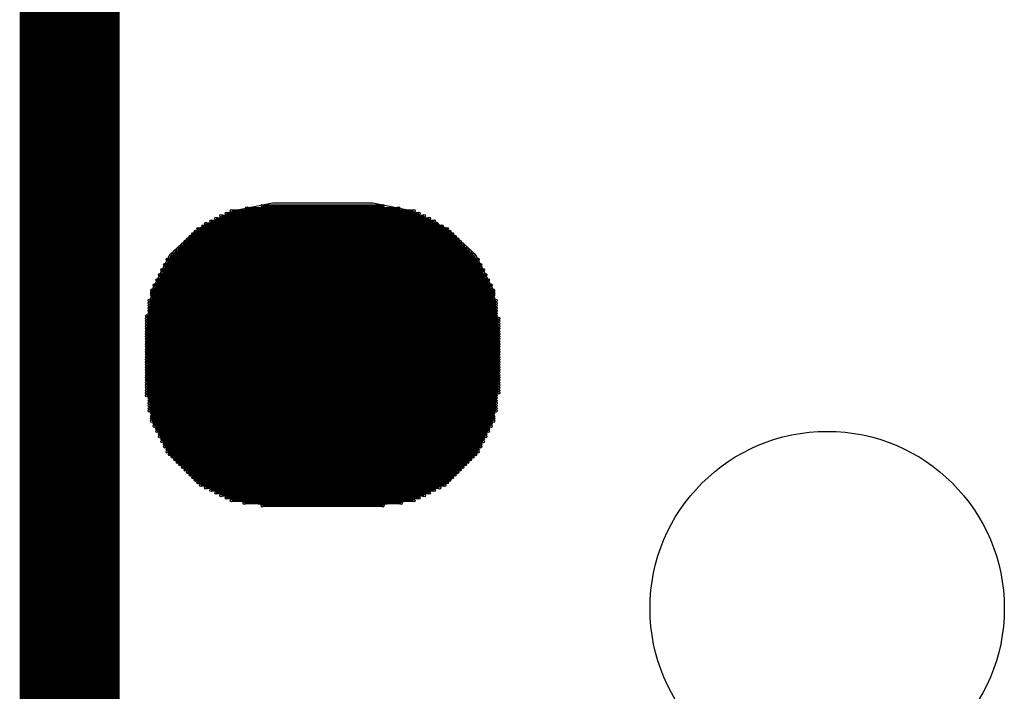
# Model space of a CAD drawing. Extents: x 0 to 126, y 0 to 22.
# Tile 15 of 60: x 10.547 to 11.521, y 11.455 to 12.12. Entities that reach past the tile are written whole.
import ezdxf

# ---------------------------------------------------------------- set-up
doc = ezdxf.new("R2010")
doc.units = 0
doc.layers.get('0').update_dxf_attribs({"linetype": 'CONTINUOUS'})
doc.layers.add('SEEEDSTUDIOXIAONRF52840V1_1_GTO', color=10, linetype='CONTINUOUS')
doc.layers.add('SEEEDSTUDIOXIAONRF52840V1_1_GTS', color=9, linetype='CONTINUOUS')

# ---------------------------------------------------------------- blocks, each defined once
blk = doc.blocks.new('ROUND_54')
blk.add_circle((0, 0), 0.17526)
blk = doc.blocks.new('ROUND_2')
blk.add_circle((0, 0), 0)
blk = doc.blocks.new('ROUND_1')
blk.add_circle((0, 0), 0.00127)

msp = doc.modelspace()

# ---------------------------------------------------------------- linework, layer by layer
at = {"layer": 'SEEEDSTUDIOXIAONRF52840V1_1_GTO', "const_width": 0.09906}
msp.add_lwpolyline([(10.59688, 6.03758), (10.59688, 13.03782)], dxfattribs=at)
at = {"layer": 'SEEEDSTUDIOXIAONRF52840V1_1_GTS'}
for points in [[(10.79754, 11.938), (10.75944, 11.93038)], [(10.8966, 11.938), (10.79754, 11.938)], [(10.9347, 11.93038), (10.8966, 11.938)], [(10.75944, 11.93038), (10.72388, 11.9126)], [(10.97026, 11.9126), (10.9347, 11.93038)], [(10.72388, 11.9126), (10.69594, 11.8872)], [(10.9982, 11.8872), (10.97026, 11.9126)], [(10.69594, 11.8872), (10.67816, 11.85164)], [(11.01598, 11.85164), (10.9982, 11.8872)], [(10.67816, 11.85164), (10.67308, 11.81354)], [(11.02106, 11.81354), (11.01598, 11.85164)], [(10.67308, 11.81354), (10.67308, 11.76274)], [(11.02106, 11.76274), (11.02106, 11.81354)], [(10.67308, 11.76274), (10.67816, 11.72464)], [(11.01598, 11.72464), (11.02106, 11.76274)], [(10.67816, 11.72464), (10.69594, 11.68908)], [(10.9982, 11.68908), (11.01598, 11.72464)], [(10.69594, 11.68908), (10.72388, 11.66114)], [(10.97026, 11.66114), (10.9982, 11.68908)], [(10.72388, 11.66114), (10.75944, 11.64336)], [(10.9347, 11.64336), (10.97026, 11.66114)], [(10.75944, 11.64336), (10.79754, 11.63828)], [(10.8966, 11.63828), (10.9347, 11.64336)], [(10.79754, 11.63828), (10.8966, 11.63828)]]:
    msp.add_lwpolyline(points, dxfattribs=at)
at = {"layer": 'SEEEDSTUDIOXIAONRF52840V1_1_GTS', "const_width": 0.00254}
for points in [[(10.922, 11.93292), (10.77214, 11.93292)], [(10.78738, 11.93546), (10.90676, 11.93546)], [(10.95248, 11.92276), (10.74166, 11.92276)], [(10.74674, 11.9253), (10.9474, 11.9253)], [(10.94232, 11.92784), (10.75182, 11.92784)], [(10.7569, 11.93038), (10.93724, 11.93038)], [(10.97026, 11.9126), (10.72388, 11.9126)], [(10.72896, 11.91514), (10.96518, 11.91514)], [(10.9601, 11.91768), (10.7315, 11.91768)], [(10.73658, 11.92022), (10.95756, 11.92022)], [(10.98042, 11.90244), (10.71372, 11.90244)], [(10.71626, 11.90498), (10.97788, 11.90498)], [(10.97534, 11.90752), (10.7188, 11.90752)], [(10.72134, 11.91006), (10.9728, 11.91006)], [(10.7061, 11.89482), (10.98804, 11.89482)], [(10.9855, 11.89736), (10.70864, 11.89736)], [(10.71118, 11.8999), (10.98296, 11.8999)], [(10.69594, 11.88466), (10.9982, 11.88466)], [(10.99566, 11.8872), (10.69848, 11.8872)], [(10.70102, 11.88974), (10.99312, 11.88974)], [(10.99058, 11.89228), (10.70356, 11.89228)], [(11.00328, 11.87704), (10.69086, 11.87704)], [(10.69086, 11.8745), (11.00328, 11.8745)], [(11.00074, 11.88212), (10.6934, 11.88212)], [(10.6934, 11.87958), (11.00074, 11.87958)], [(11.00836, 11.86688), (10.68578, 11.86688)], [(10.68578, 11.86434), (11.00836, 11.86434)], [(11.00582, 11.87196), (10.68832, 11.87196)], [(10.68832, 11.86942), (11.00582, 11.86942)], [(11.01344, 11.85672), (10.6807, 11.85672)], [(10.6807, 11.85418), (11.01344, 11.85418)], [(11.0109, 11.8618), (10.68324, 11.8618)], [(10.68324, 11.85926), (11.0109, 11.85926)], [(11.01598, 11.85164), (10.67816, 11.85164)], [(10.67816, 11.8491), (11.01598, 11.8491)], [(11.01598, 11.84656), (10.67816, 11.84656)], [(10.67816, 11.84402), (11.01598, 11.84402)], [(11.01852, 11.84148), (10.67562, 11.84148)], [(10.67562, 11.83894), (11.01852, 11.83894)], [(11.01852, 11.8364), (10.67562, 11.8364)], [(11.01852, 11.82624), (10.67308, 11.82624)], [(10.67562, 11.83386), (11.01852, 11.83386)], [(11.01852, 11.83132), (10.67562, 11.83132)], [(10.67562, 11.82878), (11.01852, 11.82878)], [(10.67308, 11.8237), (11.02106, 11.8237)], [(11.02106, 11.82116), (10.67308, 11.82116)], [(10.67308, 11.81862), (11.02106, 11.81862)], [(11.02106, 11.81608), (10.67308, 11.81608)], [(10.67308, 11.81354), (11.02106, 11.81354)], [(11.02106, 11.811), (10.67308, 11.811)], [(10.67308, 11.80846), (11.02106, 11.80846)], [(11.02106, 11.80592), (10.67308, 11.80592)], [(10.67308, 11.80338), (11.02106, 11.80338)], [(11.02106, 11.80084), (10.67308, 11.80084)], [(10.67308, 11.7983), (11.02106, 11.7983)], [(11.02106, 11.79576), (10.67308, 11.79576)], [(10.67308, 11.79322), (11.02106, 11.79322)], [(11.02106, 11.79068), (10.67308, 11.79068)], [(10.67308, 11.78814), (11.02106, 11.78814)], [(11.02106, 11.7856), (10.67308, 11.7856)], [(10.67308, 11.78306), (11.02106, 11.78306)], [(11.02106, 11.78052), (10.67308, 11.78052)], [(10.67308, 11.77798), (11.02106, 11.77798)], [(11.02106, 11.77544), (10.67308, 11.77544)], [(10.67308, 11.7729), (11.02106, 11.7729)], [(11.02106, 11.77036), (10.67308, 11.77036)], [(10.67308, 11.76782), (11.02106, 11.76782)], [(11.02106, 11.76528), (10.67308, 11.76528)], [(10.67308, 11.76274), (11.02106, 11.76274)], [(11.02106, 11.7602), (10.67308, 11.7602)], [(10.67308, 11.75766), (11.02106, 11.75766)], [(11.02106, 11.75512), (10.67308, 11.75512)], [(10.67308, 11.75258), (11.02106, 11.75258)], [(11.02106, 11.75004), (10.67308, 11.75004)], [(10.67308, 11.7475), (11.01852, 11.7475)], [(11.01852, 11.74496), (10.67562, 11.74496)], [(10.67562, 11.74242), (11.01852, 11.74242)], [(11.01852, 11.73988), (10.67562, 11.73988)], [(10.67562, 11.73734), (11.01852, 11.73734)], [(11.01852, 11.7348), (10.67562, 11.7348)], [(10.67562, 11.73226), (11.01852, 11.73226)], [(11.01598, 11.72972), (10.67816, 11.72972)], [(10.67816, 11.72718), (11.01598, 11.72718)], [(11.01598, 11.72464), (10.67816, 11.72464)], [(10.67816, 11.7221), (11.01598, 11.7221)], [(11.01344, 11.71956), (10.6807, 11.71956)], [(10.6807, 11.71702), (11.01344, 11.71702)], [(11.0109, 11.71448), (10.68324, 11.71448)], [(10.68324, 11.71194), (11.0109, 11.71194)], [(11.00836, 11.7094), (10.68578, 11.7094)], [(10.68578, 11.70686), (11.00836, 11.70686)], [(11.00582, 11.70432), (10.68832, 11.70432)], [(10.68832, 11.70178), (11.00582, 11.70178)], [(11.00328, 11.69924), (10.69086, 11.69924)], [(10.69086, 11.6967), (11.00328, 11.6967)], [(11.00074, 11.69416), (10.6934, 11.69416)], [(10.6934, 11.69162), (11.00074, 11.69162)], [(10.9982, 11.68908), (10.69594, 11.68908)], [(10.69848, 11.68654), (10.99566, 11.68654)], [(10.99312, 11.684), (10.70102, 11.684)], [(10.70356, 11.68146), (10.99058, 11.68146)], [(10.98804, 11.67892), (10.7061, 11.67892)], [(10.70864, 11.67638), (10.9855, 11.67638)], [(10.98296, 11.67384), (10.71118, 11.67384)], [(10.71372, 11.6713), (10.98042, 11.6713)], [(10.97788, 11.66876), (10.71626, 11.66876)], [(10.7188, 11.66622), (10.97534, 11.66622)], [(10.9728, 11.66368), (10.72134, 11.66368)], [(10.72388, 11.66114), (10.97026, 11.66114)], [(10.96772, 11.6586), (10.72642, 11.6586)], [(10.7315, 11.65606), (10.96264, 11.65606)], [(10.95756, 11.65352), (10.73658, 11.65352)], [(10.74166, 11.65098), (10.95248, 11.65098)], [(10.9474, 11.64844), (10.74674, 11.64844)], [(10.75182, 11.6459), (10.94232, 11.6459)], [(10.93724, 11.64336), (10.7569, 11.64336)], [(10.7696, 11.64082), (10.92454, 11.64082)], [(10.90676, 11.63828), (10.78738, 11.63828)]]:
    msp.add_lwpolyline(points, dxfattribs=at)

# ---------------------------------------------------------------- block references
at = {"layer": 'SEEEDSTUDIOXIAONRF52840V1_1_GTS'}
for name, p in [('ROUND_2', (10.8966, 11.938)), ('ROUND_2', (10.79754, 11.938)), ('ROUND_1', (10.77214, 11.93292)), ('ROUND_1', (10.78738, 11.93546)), ('ROUND_1', (10.90676, 11.93546)), ('ROUND_1', (10.922, 11.93292)), ('ROUND_2', (10.9347, 11.93038)), ('ROUND_2', (10.75944, 11.93038)), ('ROUND_1', (10.74166, 11.92276)), ('ROUND_1', (10.74674, 11.9253)), ('ROUND_1', (10.75182, 11.92784)), ('ROUND_1', (10.7569, 11.93038)), ('ROUND_1', (10.93724, 11.93038)), ('ROUND_1', (10.94232, 11.92784)), ('ROUND_1', (10.9474, 11.9253)), ('ROUND_1', (10.95248, 11.92276)), ('ROUND_1', (10.72388, 11.9126)), ('ROUND_1', (10.72896, 11.91514)), ('ROUND_1', (10.7315, 11.91768)), ('ROUND_1', (10.73658, 11.92022)), ('ROUND_1', (10.95756, 11.92022)), ('ROUND_1', (10.9601, 11.91768)), ('ROUND_1', (10.96518, 11.91514)), ('ROUND_1', (10.97026, 11.9126)), ('ROUND_2', (10.97026, 11.9126)), ('ROUND_2', (10.72388, 11.9126)), ('ROUND_1', (10.71372, 11.90244)), ('ROUND_1', (10.71626, 11.90498)), ('ROUND_1', (10.7188, 11.90752)), ('ROUND_1', (10.72134, 11.91006)), ('ROUND_1', (10.9728, 11.91006)), ('ROUND_1', (10.97534, 11.90752)), ('ROUND_1', (10.97788, 11.90498)), ('ROUND_1', (10.98042, 11.90244)), ('ROUND_1', (10.7061, 11.89482)), ('ROUND_1', (10.70864, 11.89736)), ('ROUND_1', (10.71118, 11.8999)), ('ROUND_1', (10.98296, 11.8999)), ('ROUND_1', (10.9855, 11.89736)), ('ROUND_1', (10.98804, 11.89482)), ('ROUND_2', (10.9982, 11.8872)), ('ROUND_2', (10.69594, 11.8872)), ('ROUND_1', (10.69594, 11.88466)), ('ROUND_1', (10.69848, 11.8872)), ('ROUND_1', (10.70102, 11.88974)), ('ROUND_1', (10.70356, 11.89228)), ('ROUND_1', (10.99058, 11.89228)), ('ROUND_1', (10.99312, 11.88974)), ('ROUND_1', (10.99566, 11.8872)), ('ROUND_1', (10.9982, 11.88466)), ('ROUND_1', (10.69086, 11.87704)), ('ROUND_1', (10.69086, 11.8745)), ('ROUND_1', (10.6934, 11.88212)), ('ROUND_1', (10.6934, 11.87958)), ('ROUND_1', (11.00074, 11.88212)), ('ROUND_1', (11.00074, 11.87958)), ('ROUND_1', (11.00328, 11.87704)), ('ROUND_1', (11.00328, 11.8745)), ('ROUND_1', (10.68578, 11.86688)), ('ROUND_1', (10.68578, 11.86434)), ('ROUND_1', (10.68832, 11.87196)), ('ROUND_1', (10.68832, 11.86942)), ('ROUND_1', (11.00582, 11.87196)), ('ROUND_1', (11.00582, 11.86942)), ('ROUND_1', (11.00836, 11.86688)), ('ROUND_1', (11.00836, 11.86434)), ('ROUND_1', (10.6807, 11.85672)), ('ROUND_1', (10.6807, 11.85418)), ('ROUND_1', (10.68324, 11.8618)), ('ROUND_1', (10.68324, 11.85926)), ('ROUND_1', (11.0109, 11.8618)), ('ROUND_1', (11.0109, 11.85926)), ('ROUND_1', (11.01344, 11.85672)), ('ROUND_1', (11.01344, 11.85418)), ('ROUND_2', (11.01598, 11.85164)), ('ROUND_2', (10.67816, 11.85164)), ('ROUND_1', (10.67816, 11.85164)), ('ROUND_1', (10.67816, 11.8491)), ('ROUND_1', (10.67816, 11.84656)), ('ROUND_1', (10.67816, 11.84402)), ('ROUND_1', (11.01598, 11.85164)), ('ROUND_1', (11.01598, 11.8491)), ('ROUND_1', (11.01598, 11.84656)), ('ROUND_1', (11.01598, 11.84402)), ('ROUND_1', (10.67562, 11.84148)), ('ROUND_1', (10.67562, 11.83894)), ('ROUND_1', (10.67562, 11.8364)), ('ROUND_1', (11.01852, 11.84148)), ('ROUND_1', (11.01852, 11.83894)), ('ROUND_1', (11.01852, 11.8364)), ('ROUND_1', (10.67308, 11.82624)), ('ROUND_1', (10.67562, 11.83386)), ('ROUND_1', (10.67562, 11.83132)), ('ROUND_1', (10.67562, 11.82878)), ('ROUND_1', (11.01852, 11.83386)), ('ROUND_1', (11.01852, 11.83132)), ('ROUND_1', (11.01852, 11.82878)), ('ROUND_1', (11.01852, 11.82624)), ('ROUND_1', (10.67308, 11.8237)), ('ROUND_1', (10.67308, 11.82116)), ('ROUND_1', (10.67308, 11.81862)), ('ROUND_1', (10.67308, 11.81608)), ('ROUND_1', (11.02106, 11.8237)), ('ROUND_1', (11.02106, 11.82116)), ('ROUND_1', (11.02106, 11.81862)), ('ROUND_1', (11.02106, 11.81608)), ('ROUND_2', (11.02106, 11.81354)), ('ROUND_2', (10.67308, 11.81354)), ('ROUND_1', (10.67308, 11.81354)), ('ROUND_1', (10.67308, 11.811)), ('ROUND_1', (10.67308, 11.80846)), ('ROUND_1', (10.67308, 11.80592)), ('ROUND_1', (11.02106, 11.81354)), ('ROUND_1', (11.02106, 11.811)), ('ROUND_1', (11.02106, 11.80846)), ('ROUND_1', (11.02106, 11.80592)), ('ROUND_1', (10.67308, 11.80338)), ('ROUND_1', (10.67308, 11.80084)), ('ROUND_1', (10.67308, 11.7983)), ('ROUND_1', (10.67308, 11.79576)), ('ROUND_1', (11.02106, 11.80338)), ('ROUND_1', (11.02106, 11.80084)), ('ROUND_1', (11.02106, 11.7983)), ('ROUND_1', (11.02106, 11.79576)), ('ROUND_1', (10.67308, 11.79322)), ('ROUND_1', (10.67308, 11.79068)), ('ROUND_1', (10.67308, 11.78814)), ('ROUND_1', (10.67308, 11.7856)), ('ROUND_1', (11.02106, 11.79322)), ('ROUND_1', (11.02106, 11.79068)), ('ROUND_1', (11.02106, 11.78814)), ('ROUND_1', (11.02106, 11.7856)), ('ROUND_1', (10.67308, 11.78306)), ('ROUND_1', (10.67308, 11.78052)), ('ROUND_1', (10.67308, 11.77798)), ('ROUND_1', (11.02106, 11.78306)), ('ROUND_1', (11.02106, 11.78052)), ('ROUND_1', (11.02106, 11.77798)), ('ROUND_1', (10.67308, 11.77544)), ('ROUND_1', (10.67308, 11.7729)), ('ROUND_1', (10.67308, 11.77036)), ('ROUND_1', (10.67308, 11.76782)), ('ROUND_1', (11.02106, 11.77544)), ('ROUND_1', (11.02106, 11.7729)), ('ROUND_1', (11.02106, 11.77036)), ('ROUND_1', (11.02106, 11.76782)), ('ROUND_2', (11.02106, 11.76274)), ('ROUND_2', (10.67308, 11.76274)), ('ROUND_1', (10.67308, 11.76528)), ('ROUND_1', (10.67308, 11.76274)), ('ROUND_1', (10.67308, 11.7602)), ('ROUND_1', (10.67308, 11.75766)), ('ROUND_1', (11.02106, 11.76528)), ('ROUND_1', (11.02106, 11.76274)), ('ROUND_1', (11.02106, 11.7602)), ('ROUND_1', (11.02106, 11.75766)), ('ROUND_1', (10.67308, 11.75512)), ('ROUND_1', (10.67308, 11.75258)), ('ROUND_1', (10.67308, 11.75004)), ('ROUND_1', (10.67308, 11.7475)), ('ROUND_1', (11.01852, 11.7475)), ('ROUND_1', (11.02106, 11.75512)), ('ROUND_1', (11.02106, 11.75258)), ('ROUND_1', (11.02106, 11.75004)), ('ROUND_1', (10.67562, 11.74496)), ('ROUND_1', (10.67562, 11.74242)), ('ROUND_1', (10.67562, 11.73988)), ('ROUND_1', (10.67562, 11.73734)), ('ROUND_1', (11.01852, 11.74496)), ('ROUND_1', (11.01852, 11.74242)), ('ROUND_1', (11.01852, 11.73988)), ('ROUND_1', (11.01852, 11.73734)), ('ROUND_1', (10.67562, 11.7348)), ('ROUND_1', (10.67562, 11.73226)), ('ROUND_1', (10.67816, 11.72972)), ('ROUND_1', (10.67816, 11.72718)), ('ROUND_1', (11.01598, 11.72972)), ('ROUND_1', (11.01598, 11.72718)), ('ROUND_1', (11.01852, 11.7348)), ('ROUND_1', (11.01852, 11.73226)), ('ROUND_2', (11.01598, 11.72464)), ('ROUND_2', (10.67816, 11.72464)), ('ROUND_1', (10.67816, 11.72464)), ('ROUND_1', (10.67816, 11.7221)), ('ROUND_1', (10.6807, 11.71956)), ('ROUND_1', (11.01344, 11.71956)), ('ROUND_1', (11.01598, 11.72464)), ('ROUND_1', (11.01598, 11.7221)), ('ROUND_1', (10.6807, 11.71702)), ('ROUND_1', (10.68324, 11.71448)), ('ROUND_1', (10.68324, 11.71194)), ('ROUND_1', (10.68578, 11.7094)), ('ROUND_1', (11.00836, 11.7094)), ('ROUND_1', (11.0109, 11.71448)), ('ROUND_1', (11.0109, 11.71194)), ('ROUND_1', (11.01344, 11.71702)), ('ROUND_54', (11.34618, 11.53668)), ('ROUND_1', (10.68578, 11.70686)), ('ROUND_1', (10.68832, 11.70432)), ('ROUND_1', (10.68832, 11.70178)), ('ROUND_1', (10.69086, 11.69924)), ('ROUND_1', (11.00328, 11.69924)), ('ROUND_1', (11.00582, 11.70432)), ('ROUND_1', (11.00582, 11.70178)), ('ROUND_1', (11.00836, 11.70686)), ('ROUND_1', (10.69086, 11.6967)), ('ROUND_1', (10.6934, 11.69416)), ('ROUND_1', (10.6934, 11.69162)), ('ROUND_1', (10.69594, 11.68908)), ('ROUND_1', (10.9982, 11.68908)), ('ROUND_1', (11.00074, 11.69416)), ('ROUND_1', (11.00074, 11.69162)), ('ROUND_1', (11.00328, 11.6967)), ('ROUND_2', (10.9982, 11.68908)), ('ROUND_2', (10.69594, 11.68908)), ('ROUND_1', (10.69848, 11.68654)), ('ROUND_1', (10.70102, 11.684)), ('ROUND_1', (10.70356, 11.68146)), ('ROUND_1', (10.7061, 11.67892)), ('ROUND_1', (10.98804, 11.67892)), ('ROUND_1', (10.99058, 11.68146)), ('ROUND_1', (10.99312, 11.684)), ('ROUND_1', (10.99566, 11.68654)), ('ROUND_1', (10.70864, 11.67638)), ('ROUND_1', (10.71118, 11.67384)), ('ROUND_1', (10.71372, 11.6713)), ('ROUND_1', (10.71626, 11.66876)), ('ROUND_1', (10.97788, 11.66876)), ('ROUND_1', (10.98042, 11.6713)), ('ROUND_1', (10.98296, 11.67384)), ('ROUND_1', (10.9855, 11.67638)), ('ROUND_2', (10.97026, 11.66114)), ('ROUND_2', (10.72388, 11.66114)), ('ROUND_1', (10.7188, 11.66622)), ('ROUND_1', (10.72134, 11.66368)), ('ROUND_1', (10.72388, 11.66114)), ('ROUND_1', (10.72642, 11.6586)), ('ROUND_1', (10.96772, 11.6586)), ('ROUND_1', (10.97026, 11.66114)), ('ROUND_1', (10.9728, 11.66368)), ('ROUND_1', (10.97534, 11.66622)), ('ROUND_1', (10.7315, 11.65606)), ('ROUND_1', (10.73658, 11.65352)), ('ROUND_1', (10.74166, 11.65098)), ('ROUND_1', (10.95248, 11.65098)), ('ROUND_1', (10.95756, 11.65352)), ('ROUND_1', (10.96264, 11.65606)), ('ROUND_2', (10.9347, 11.64336)), ('ROUND_2', (10.75944, 11.64336)), ('ROUND_1', (10.74674, 11.64844)), ('ROUND_1', (10.75182, 11.6459)), ('ROUND_1', (10.7569, 11.64336)), ('ROUND_1', (10.7696, 11.64082)), ('ROUND_1', (10.92454, 11.64082)), ('ROUND_1', (10.93724, 11.64336)), ('ROUND_1', (10.94232, 11.6459)), ('ROUND_1', (10.9474, 11.64844)), ('ROUND_2', (10.8966, 11.63828)), ('ROUND_2', (10.79754, 11.63828)), ('ROUND_2', (10.8966, 11.63828)), ('ROUND_1', (10.78738, 11.63828)), ('ROUND_1', (10.90676, 11.63828))]:
    msp.add_blockref(name, p, dxfattribs=at)

doc.saveas('drawing.dxf')
